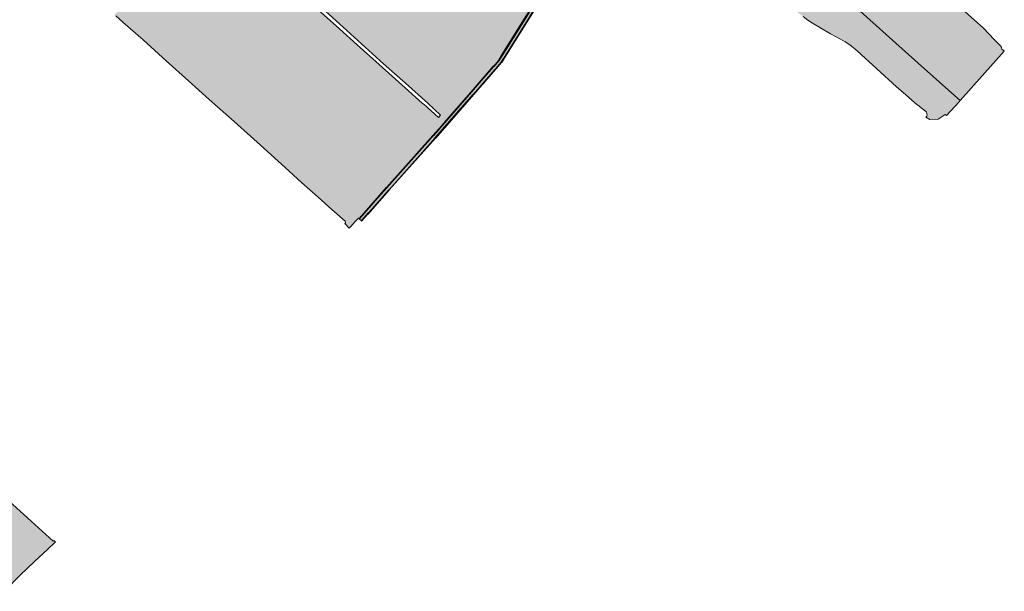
# Model space of a CAD drawing. Extents: x 101956 to 105180, y 476926 to 481317.
# Tile 95 of 256: x 103799 to 105180, y 477315 to 478117. Entities that reach past the tile are written whole.
import ezdxf

# ---------------------------------------------------------------- set-up
doc = ezdxf.new("R2010")
doc.units = 0
doc.header["$LTSCALE"] = 0.5
for name, color, linetype, lineweight in [('B-WE-GK-BESCHOEIING_DAMWAND-G', 130, 'GK-BESCHOEIING', 18), ('B-WE-GK-KADEMUUR-GV', 150, 'Continuous', 35), ('B-WE-GR-BOUWLAND-GV', 80, 'Continuous', 13), ('B-WE-OG-TERREIN_CULTUURSCHEIDING-GV', 7, 'Continuous', 18), ('B-WE-OG-WATER_SLOOT-GV', 120, 'Continuous', 18)]:
    doc.layers.add(name, color=color, linetype=linetype, lineweight=lineweight)
for name, color, linetype, lineweight, true_color in [('B-WE-GK-KADEMUUR-V', 7, 'Continuous', 18, 0xdc7869), ('B-WE-GR-BOUWLAND-V', 7, 'Continuous', 18, 0x28a500), ('B-WE-OG-TERREIN_CULTUURSCHEIDING-V', 7, 'Continuous', 18, 0x28c846), ('B-WE-OG-WATER_SLOOT-V', 7, 'Continuous', 18, 0xafcde1)]:
    doc.layers.add(name, color=color, linetype=linetype, lineweight=lineweight, true_color=true_color)
doc.linetypes.add('GK-BESCHOEIING', pattern='A,30,-5,[1,NLCS.SHX,S=1,R=0,X=0,Y=0],-5', length=40)

msp = doc.modelspace()

# ---------------------------------------------------------------- hatches: boundary and pattern name
at = {"layer": 'B-WE-GK-KADEMUUR-V'}
for points in [[(104615.719, 478271.455), (104617.628, 478273.106), (104617.322, 478273.378), (104615.432, 478271.746), (104603.241, 478258.039), (104600.923, 478254.716), (104564.703, 478203.103), (104543.032, 478172.317), (104535.664, 478161.827), (104523.518, 478144.563), (104518.583, 478136.653), (104506.233, 478116.86), (104476.752, 478069.631), (104470.746, 478060.087), (104463.59, 478051.911), (104431.989, 478015.643), (104395.103, 477973.563), (104378.427, 477954.539), (104313.549, 477881.57), (104285.116, 477849.557), (104274.873, 477838.081), (104275.152, 477837.832), (104275.177, 477837.81), (104285.421, 477849.286), (104313.853, 477881.299), (104378.732, 477954.269), (104432.296, 478015.374), (104463.897, 478051.643), (104471.074, 478059.842), (104477.098, 478069.415), (104506.579, 478116.644), (104523.858, 478144.337), (104565.036, 478202.869), (104601.257, 478254.481), (104603.562, 478257.786)], [(104619.071, 478268.456), (104620.602, 478270.464), (104620.298, 478270.735), (104618.757, 478268.715), (104606.772, 478255.235), (104604.598, 478252.137), (104568.376, 478200.522), (104527.261, 478142.081), (104510.042, 478114.483), (104478.675, 478064.189), (104474.387, 478057.374), (104466.996, 478048.93), (104435.397, 478012.664), (104381.82, 477951.543), (104316.932, 477878.563), (104288.497, 477846.547), (104278.278, 477835.098), (104278.56, 477834.851), (104286.543, 477843.755), (104317.293, 477878.382), (104382.027, 477951.169), (104435.598, 478012.302), (104466.333, 478047.586), (104474.687, 478057.141), (104479.02, 478063.974), (104510.387, 478114.268), (104527.6, 478141.856), (104536.017, 478153.82), (104543.433, 478164.36), (104568.709, 478200.288), (104604.93, 478251.903), (104607.091, 478254.982)]]:
    msp.add_hatch(color=256, dxfattribs=at).paths.add_polyline_path(points)
at = {"layer": 'B-WE-GR-BOUWLAND-V'}
h = msp.add_hatch(color=256, dxfattribs=at)
h.paths.add_polyline_path([(104363.682, 478271.227), (104318.6, 478311.282), (104281.911, 478344.613), (104249.218, 478374.456), (104220.88, 478399.61), (104182.945, 478433.159), (104147.53, 478465.596), (104109.881, 478499.317), (104079.437, 478526.759), (104042.596, 478559.637), (104012.13, 478586.573), (104004.686, 478593.172), (104000, 478597.326), (103986.561, 478609.526), (103974.057, 478620.769), (103959.542, 478633.819), (103929.627, 478660.912), (103904.343, 478683.434), (103878.602, 478706.167), (103862.961, 478720.126), (103854.287, 478727.866), (103833.269, 478746.886), (103827.98, 478751.124), (103820.674, 478757.799), (103819.762, 478758.352), (103819.132, 478758.877), (103810.936, 478749.778), (103795.452, 478732.31), (103765.257, 478698.435), (103755.103, 478687.043), (103755.935, 478686.223), (103763.966, 478678.312), (103827.863, 478623.807), (103833.266, 478619.329), (103837.652, 478616.862), (103825.018, 478603.567), (103819.66, 478597.944), (103816.353, 478591.991), (103814.633, 478587.956), (103813.442, 478581.672), (103808.018, 478574.462), (103798.758, 478563.747), (103786.058, 478551.444), (103776.252, 478539.639), (103830.906, 478490.986), (103934.755, 478397.589), (104041.646, 478302.603), (104046.851, 478299.89), (104056.694, 478293.382), (104073.362, 478280.449), (104064.136, 478269.53), (103965.182, 478160.786), (103931.712, 478123.877), (103932.409, 478123.213), (103933.494, 478122.864), (103943.534, 478113.897), (103971.708, 478088.759), (104004.037, 478059.542), (104035.336, 478031.575), (104064.466, 478005.077), (104099.425, 477974.152), (104136.719, 477940.929), (104171.314, 477909.671), (104194.099, 477888.686), (104217.386, 477868.304), (104236.785, 477850.766), (104255.229, 477834.282), (104255.901, 477833.635), (104255.994, 477833.094), (104255.851, 477832.24), (104254.96, 477831.124), (104261.136, 477824.699), (104262.895, 477826.64), (104263.267, 477827.051), (104269.558, 477833.993), (104272.561, 477837.22), (104272.953, 477837.641), (104274.041, 477838.81), (104274.833, 477838.116), (104274.873, 477838.081), (104285.116, 477849.557), (104313.549, 477881.57), (104378.427, 477954.539), (104395.103, 477973.563), (104431.989, 478015.643), (104463.59, 478051.911), (104470.746, 478060.087), (104476.752, 478069.631), (104506.233, 478116.86), (104518.583, 478136.653), (104516.744, 478138.053), (104513.68, 478140.384), (104512.944, 478140.076), (104511.169, 478140.392), (104509.084, 478141.379), (104505.912, 478143.653), (104471.77, 478173.671), (104438.548, 478203.53), (104401.595, 478236.868)])
h.paths.add_polyline_path([(104380.516, 477985.348), (104371.848, 477993.126), (104368.884, 477995.686), (104366.561, 477997.663), (104363.509, 478000), (104339.286, 478021.804), (104303.235, 478054.323), (104272.06, 478081.875), (104247.418, 478104.607), (104217.47, 478131.197), (104183.986, 478161.13), (104152.572, 478189.547), (104123.667, 478215.644), (104116.907, 478221.725), (104097.135, 478239.291), (104075.698, 478258.625), (104074.806, 478259.775), (104074.573, 478260.839), (104074.999, 478261.818), (104075.952, 478262.781), (104077.217, 478263.074), (104078.137, 478262.915), (104095.064, 478247.962), (104123.81, 478222.261), (104152.295, 478196.833), (104183.878, 478168.378), (104213.305, 478142.357), (104247.538, 478111.271), (104278.427, 478083.2), (104309.347, 478055.399), (104339.931, 478027.997), (104371.542, 478000), (104389.198, 477983.164), (104388.28, 477982.15), (104387.247, 477981.008), (104386.209, 477979.862)], flags=16)
for points in [[(105180.121, 478072.889), (105177.893, 478074.834), (105177.578, 478075.109), (105176.542, 478076.126), (105176.366, 478077.546), (105176.249, 478078.854), (105174.601, 478080.746), (105165.732, 478089.606), (105150.766, 478105.284), (105069.176, 478178.641), (104960.836, 478276.676), (104913.41, 478319.001), (104857.436, 478368.547), (104847.898, 478377.473), (104845.002, 478380.965), (104843.798, 478381.304), (104842.83, 478381.996), (104841.62, 478382.84), (104839.369, 478382.503), (104823.293, 478364.86), (104799.915, 478338.519), (104775.586, 478312.209), (104816.343, 478275.079), (104898.893, 478200.625), (105014.463, 478096.643), (105068.279, 478048.224), (105118.049, 478003.721)], [(103494.071, 477650.378), (103152.229, 477956.634), (103148.657, 477953.327), (103119.68, 477979.027), (103116.795, 477977.221), (103113.149, 477973.162), (103101.501, 477960.352), (103101.75, 477960.158), (103102.031, 477959.683), (103102.058, 477959.017), (103101.457, 477958.014), (103085.257, 477940.391), (103084.742, 477939.914), (103084.418, 477939.231), (103084.348, 477938.274), (103084.587, 477937.602), (103104.245, 477919.205), (103142.644, 477884.433), (103180.018, 477851.387), (103214.495, 477820.539), (103243.446, 477794.967), (103282.843, 477759.427), (103311.492, 477733.734), (103343.797, 477704.955), (103376.918, 477675.88), (103404.043, 477651.867), (103438.182, 477620.833), (103472.828, 477590.077), (103510.977, 477555.678), (103550.113, 477521.109), (103589.377, 477486.436), (103624.484, 477454.735), (103654.345, 477427.837), (103690.403, 477395.041), (103719.548, 477369.329), (103755.467, 477336.749), (103775.582, 477318.634), (103774.946, 477317.933), (103774.298, 477317.218), (103776.859, 477314.921), (103777.57, 477315.598), (103778.242, 477316.238), (103799.202, 477337.477), (103819.588, 477356.842), (103837.986, 477374.221), (103847.756, 477383.302), (103848.701, 477384.224), (103846.394, 477386.327), (103845.439, 477385.268), (103814.795, 477413.398), (103763.558, 477459.633), (103721.173, 477497.538), (103664.694, 477548.694), (103632.882, 477577.388), (103607.365, 477600.147), (103576.13, 477628.323), (103545.935, 477655.135), (103523.273, 477675.738), (103511.598, 477654.054), (103502.867, 477658.181)]]:
    msp.add_hatch(color=256, dxfattribs=at).paths.add_polyline_path(points)
at = {"layer": 'B-WE-OG-TERREIN_CULTUURSCHEIDING-V'}
h = msp.add_hatch(color=256, dxfattribs=at)
edge = h.paths.add_edge_path()
edge.add_line((105116.578, 478002.107), (105118.049, 478003.721))
edge.add_line((105118.049, 478003.721), (105068.279, 478048.224))
edge.add_line((105068.279, 478048.224), (105014.463, 478096.643))
edge.add_line((105014.463, 478096.643), (104898.893, 478200.625))
edge.add_line((104898.893, 478200.625), (104816.343, 478275.079))
edge.add_line((104816.343, 478275.079), (104775.586, 478312.209))
edge.add_line((104775.586, 478312.209), (104772.133, 478308.474))
edge.add_line((104772.133, 478308.474), (104740.359, 478273.062))
edge.add_line((104740.359, 478273.062), (104735.828, 478267.313))
edge.add_line((104735.828, 478267.313), (104735.055, 478265.75))
edge.add_line((104735.055, 478265.75), (104734.686, 478264.439))
edge.add_line((104734.686, 478264.439), (104735.047, 478263.239))
edge.add_line((104735.047, 478263.239), (104735.886, 478262.553))
edge.add_line((104735.886, 478262.553), (104761.797, 478240.246))
edge.add_line((104761.797, 478240.246), (104789.674, 478215.171))
edge.add_line((104789.674, 478215.171), (104816.711, 478190.715))
edge.add_line((104816.711, 478190.715), (104839.473, 478169.227))
edge.add_line((104839.473, 478169.227), (104845.369, 478163.944))
edge.add_line((104845.369, 478163.944), (104873.854, 478139.632))
edge.add_line((104873.854, 478139.632), (104897.813, 478121.691))
edge.add_line((104897.813, 478121.691), (104904.459, 478116.538))
edge.add_line((104904.459, 478116.538), (104910.807, 478112.578))
edge.add_line((104910.807, 478112.578), (104936.198, 478097.537))
edge.add_line((104936.198, 478097.537), (104950.323, 478089.779))
edge.add_line((104950.323, 478089.779), (104957.045, 478086.199))
edge.add_line((104957.045, 478086.199), (104962.044, 478082.925))
edge.add_line((104962.044, 478082.925), (104965.961, 478080.011))
edge.add_line((104965.961, 478080.011), (104973.624, 478073.534))
edge.add_line((104973.624, 478073.534), (105029.094, 478023.171))
edge.add_line((105029.094, 478023.171), (105041.476, 478012.213))
edge.add_line((105041.476, 478012.213), (105054.448, 478000.789))
edge.add_line((105054.448, 478000.789), (105069.609, 477988.888))
edge.add_arc((105065.7213426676, 477984.2729476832), 6.034284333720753, -24.068440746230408, 49.88966898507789, ccw=False)
edge.add_line((105071.231, 477981.812), (105070.127, 477980.324))
edge.add_line((105070.127, 477980.324), (105075.733, 477977.345))
edge.add_line((105075.733, 477977.345), (105087.232, 477977.573))
edge.add_line((105087.232, 477977.573), (105096.976, 477984.301))
edge.add_line((105096.976, 477984.301), (105098.891, 477982.702))
edge.add_line((105098.891, 477982.702), (105116.578, 478002.107))
at = {"layer": 'B-WE-OG-WATER_SLOOT-V'}
msp.add_hatch(color=256, dxfattribs=at).paths.add_polyline_path([(104620.298, 478270.735), (104617.628, 478273.106), (104615.719, 478271.455), (104603.562, 478257.786), (104601.257, 478254.481), (104565.036, 478202.869), (104523.858, 478144.337), (104506.579, 478116.644), (104477.098, 478069.415), (104471.074, 478059.842), (104463.897, 478051.643), (104432.296, 478015.374), (104378.732, 477954.269), (104313.853, 477881.299), (104285.421, 477849.286), (104275.177, 477837.81), (104278.246, 477835.126), (104278.278, 477835.098), (104288.497, 477846.547), (104316.932, 477878.563), (104381.82, 477951.543), (104435.397, 478012.664), (104466.996, 478048.93), (104474.387, 478057.374), (104478.675, 478064.189), (104510.042, 478114.483), (104527.261, 478142.081), (104568.376, 478200.522), (104604.598, 478252.137), (104606.772, 478255.235), (104618.757, 478268.715)])

# ---------------------------------------------------------------- linework, layer by layer
at = {"layer": 'B-WE-GK-BESCHOEIING_DAMWAND-G', "flags": 128}
msp.add_lwpolyline([(104620.383, 478270.865), (104607.668, 478256.254), (104551.127, 478174.931), (104527.643, 478142.357), (104514.116, 478120.631), (104474.216, 478056.887), (104406.1, 477979.001), (104354.448, 477920.722), (104278.257, 477835.033)], dxfattribs=at)
at = {"layer": 'B-WE-GK-KADEMUUR-GV', "flags": 128}
for points in [[(104518.583, 478136.653), (104506.233, 478116.86), (104476.752, 478069.631), (104470.746, 478060.087), (104463.59, 478051.911), (104431.989, 478015.643), (104395.103, 477973.563), (104378.427, 477954.539), (104313.549, 477881.57), (104285.116, 477849.557), (104274.873, 477838.081), (104275.152, 477837.832), (104275.177, 477837.81), (104285.421, 477849.286), (104313.853, 477881.299), (104378.732, 477954.269), (104432.296, 478015.374), (104463.897, 478051.643), (104471.074, 478059.842), (104477.098, 478069.415), (104506.579, 478116.644), (104523.858, 478144.337)], [(104527.261, 478142.081), (104510.042, 478114.483), (104478.675, 478064.189), (104474.387, 478057.374), (104466.996, 478048.93), (104435.397, 478012.664), (104381.82, 477951.543), (104316.932, 477878.563), (104288.497, 477846.547), (104278.278, 477835.098), (104278.56, 477834.851), (104286.543, 477843.755), (104317.293, 477878.382), (104382.027, 477951.169), (104435.598, 478012.302), (104466.333, 478047.586), (104474.687, 478057.141), (104479.02, 478063.974), (104510.387, 478114.268), (104527.6, 478141.856)]]:
    msp.add_lwpolyline(points, dxfattribs=at)
at = {"layer": 'B-WE-GR-BOUWLAND-GV', "flags": 128}
for points in [[(104898.893, 478200.625), (105014.463, 478096.643), (105068.279, 478048.224), (105118.049, 478003.721), (105180.121, 478072.889), (105177.893, 478074.834), (105177.578, 478075.109), (105176.542, 478076.126), (105176.366, 478077.546), (105176.249, 478078.854), (105174.601, 478080.746), (105165.732, 478089.606), (105150.766, 478105.284), (105069.176, 478178.641)], [(104213.305, 478142.357), (104247.538, 478111.271), (104278.427, 478083.2), (104309.347, 478055.399), (104339.931, 478027.997), (104371.542, 478000), (104389.198, 477983.164), (104388.28, 477982.15), (104387.247, 477981.008), (104386.209, 477979.862), (104380.516, 477985.348), (104371.848, 477993.126), (104368.884, 477995.686), (104366.561, 477997.663), (104363.509, 478000), (104339.286, 478021.804), (104303.235, 478054.323), (104272.06, 478081.875), (104247.418, 478104.607), (104217.47, 478131.197)], [(103933.494, 478122.864), (103943.534, 478113.897), (103971.708, 478088.759), (104004.037, 478059.542), (104035.336, 478031.575), (104064.466, 478005.077), (104099.425, 477974.152), (104136.719, 477940.929), (104171.314, 477909.671), (104194.099, 477888.686), (104217.386, 477868.304), (104236.785, 477850.766), (104255.229, 477834.282), (104255.901, 477833.635), (104255.994, 477833.094), (104255.851, 477832.24), (104254.96, 477831.124), (104261.136, 477824.699), (104262.895, 477826.64), (104263.267, 477827.051), (104269.558, 477833.993), (104272.561, 477837.22), (104272.953, 477837.641), (104274.041, 477838.81), (104274.833, 477838.116), (104274.873, 477838.081), (104285.116, 477849.557), (104313.549, 477881.57), (104378.427, 477954.539), (104395.103, 477973.563), (104431.989, 478015.643), (104463.59, 478051.911), (104470.746, 478060.087), (104476.752, 478069.631), (104506.233, 478116.86), (104518.583, 478136.653)], [(103778.242, 477316.238), (103799.202, 477337.477), (103819.588, 477356.842), (103837.986, 477374.221), (103847.756, 477383.302), (103848.701, 477384.224), (103846.394, 477386.327), (103845.439, 477385.268), (103814.795, 477413.398), (103763.558, 477459.633)]]:
    msp.add_lwpolyline(points, dxfattribs=at)
at = {"layer": 'B-WE-OG-TERREIN_CULTUURSCHEIDING-GV', "flags": 128}
for points in [[(105116.578, 478002.107), (105118.049, 478003.721), (105068.279, 478048.224), (105014.463, 478096.643), (104898.893, 478200.625)], [(104897.813, 478121.691), (104904.459, 478116.538), (104910.807, 478112.578), (104936.198, 478097.537), (104950.323, 478089.779), (104957.045, 478086.199), (104962.044, 478082.925), (104965.961, 478080.011), (104973.624, 478073.534), (105029.094, 478023.171), (105041.476, 478012.213), (105054.448, 478000.789), (105069.609, 477988.888)], [(105071.231, 477981.812), (105070.127, 477980.324), (105075.733, 477977.345), (105087.232, 477977.573), (105096.976, 477984.301), (105098.891, 477982.702), (105116.578, 478002.107)]]:
    msp.add_lwpolyline(points, dxfattribs=at)
at = {"layer": 'B-WE-OG-TERREIN_CULTUURSCHEIDING-GV'}
msp.add_lwpolyline([(105069.609, 477988.888, -0.3343920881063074), (105071.231, 477981.812)], format="xyb", dxfattribs=at)
at = {"layer": 'B-WE-OG-WATER_SLOOT-GV', "flags": 128}
msp.add_lwpolyline([(104523.858, 478144.337), (104506.579, 478116.644), (104477.098, 478069.415), (104471.074, 478059.842), (104463.897, 478051.643), (104432.296, 478015.374), (104378.732, 477954.269), (104313.853, 477881.299), (104285.421, 477849.286), (104275.177, 477837.81), (104278.246, 477835.126), (104278.278, 477835.098), (104288.497, 477846.547), (104316.932, 477878.563), (104381.82, 477951.543), (104435.397, 478012.664), (104466.996, 478048.93), (104474.387, 478057.374), (104478.675, 478064.189), (104510.042, 478114.483), (104527.261, 478142.081)], dxfattribs=at)

doc.saveas('drawing.dxf')
